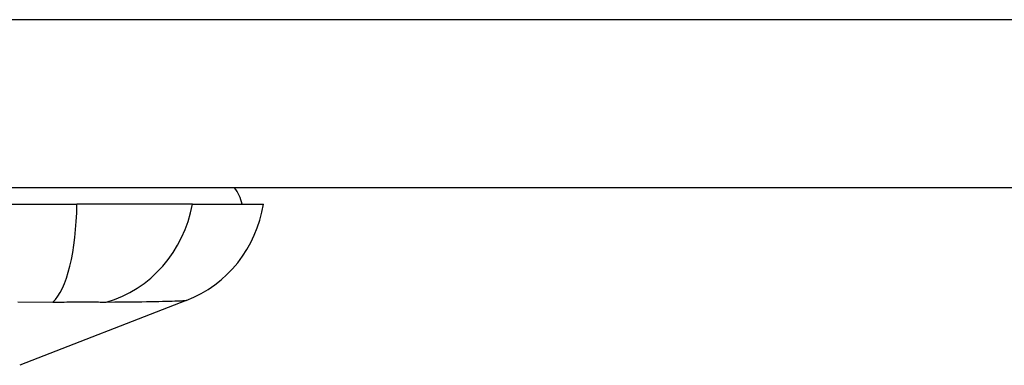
# Model space of a CAD drawing. Header units: inches. Extents: x 10 to 196, y 10 to 109.
# Tile 2 of 239: x 12.127 to 13.071, y 10.344 to 10.675. Entities that reach past the tile are written whole.
import ezdxf

# ---------------------------------------------------------------- set-up
doc = ezdxf.new("R2010")
doc.units = ezdxf.units.IN
doc.header["$MEASUREMENT"] = 0
doc.layers.add('Visible Edges(ANSI)', color=7, linetype='Continuous', lineweight=25)
doc.layers.add('Visible Tangent Edges(ANSI)', color=7, linetype='Continuous', lineweight=25)

msp = doc.modelspace()

# ---------------------------------------------------------------- linework, layer by layer
at = {"layer": 'Visible Edges(ANSI)'}
for p, q in [((10.50673, 10.51389), (34.10273, 10.51389)), ((11.35797, 10.49814), (12.18149, 10.49814)), ((12.29222, 10.49814), (12.18149, 10.49814)), ((12.29222, 10.49814), (12.36028, 10.49814)), ((12.28631, 10.40572), (12.12661, 10.34362))]:
    msp.add_line(p, q, dxfattribs=at)
for centre, radius, start, end in [((12.30122, 10.49026), 0.03937, 11.53696, 36.8699), ((12.2435, 10.5158), 0.11811, 291.25051, 351.39905)]:
    msp.add_arc(centre, radius, start, end, dxfattribs=at)
at = {"layer": 'Visible Tangent Edges(ANSI)'}
msp.add_line((34.10273, 10.67489), (10.50673, 10.67489), dxfattribs=at)
at = {"layer": 'Visible Tangent Edges(ANSI)', "flags": 128}
for points in [[(12.20966, 10.40418), (12.21788, 10.40433), (12.22345, 10.40437), (12.22881, 10.40442), (12.23396, 10.40447), (12.23889, 10.40453), (12.2436, 10.4046), (12.24808, 10.40467), (12.25233, 10.40475), (12.25635, 10.40483), (12.26013, 10.40491), (12.26367, 10.405), (12.26697, 10.40508), (12.27002, 10.40517), (12.27281, 10.40525), (12.27535, 10.40533), (12.27764, 10.4054), (12.27965, 10.40547), (12.28141, 10.40553), (12.2829, 10.40559), (12.28412, 10.40564), (12.28508, 10.40567), (12.28576, 10.4057), (12.28617, 10.40572), (12.28631, 10.40572)], [(12.12476, 10.40437), (12.15832, 10.40418)], [(12.15832, 10.40418), (12.16108, 10.40421), (12.16381, 10.40423), (12.1665, 10.40426), (12.16915, 10.40428), (12.17176, 10.4043), (12.17431, 10.40432), (12.17681, 10.40433), (12.17925, 10.40434), (12.18163, 10.40435), (12.18395, 10.40436), (12.18622, 10.40436), (12.18843, 10.40437), (12.19058, 10.40436), (12.19266, 10.40436), (12.19468, 10.40435), (12.19663, 10.40434), (12.19852, 10.40433), (12.20033, 10.40432), (12.20208, 10.4043), (12.20375, 10.40428), (12.20534, 10.40426), (12.20686, 10.40424), (12.2083, 10.40421), (12.20966, 10.40418)]]:
    msp.add_lwpolyline(points, dxfattribs=at)
at = {"layer": 'Visible Tangent Edges(ANSI)'}
for centre, major_axis, ratio, start_param, end_param in [((12.14403, 10.51811), (0.0053, -0.11799), 0.314585, 0.249322, 1.386592), ((12.182, 10.51811), (-0.01585, -0.11704), 0.948273, 0.391156, 1.528426)]:
    msp.add_ellipse(centre, major_axis=major_axis, ratio=ratio, start_param=start_param, end_param=end_param, dxfattribs=at)

doc.saveas('drawing.dxf')
